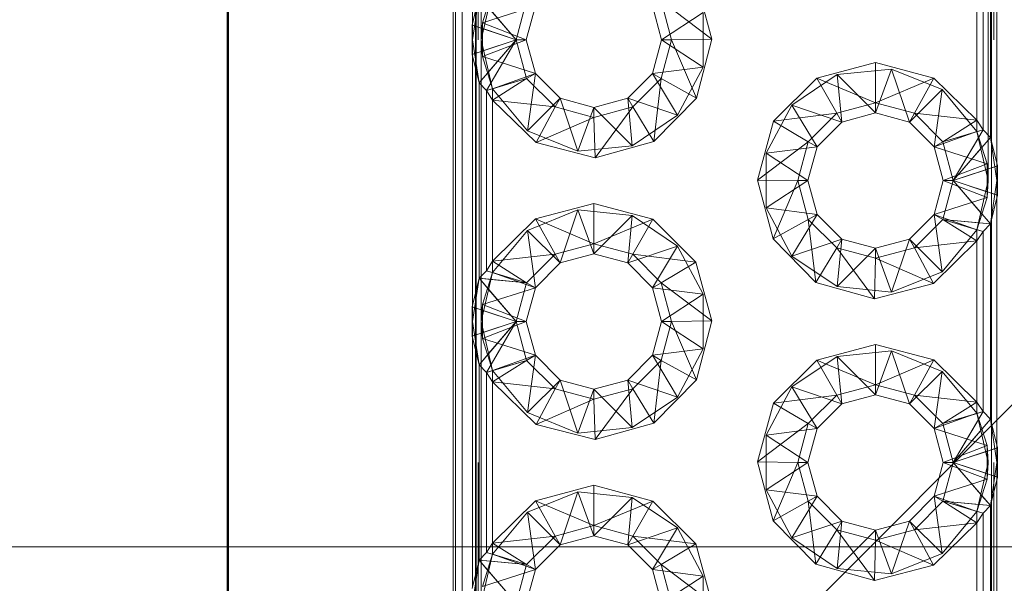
# Paper-space layout 'Layout1' of a CAD drawing. Extents: x -2 to 1380, y -36 to 422.
# Tile 21 of 79: x 314.52 to 316.27, y 154.56 to 155.56. Entities that reach past the tile are written whole.
import ezdxf

# ---------------------------------------------------------------- set-up
doc = ezdxf.new("R2010")
doc.units = 0
for name, pattern in [('ACAD_ISO02W100', [15, 12, -3]), ('ACAD_ISO04W100', [30.5, 24, -3, 0.5, -3]), ('HP_01_CER_B', [8, 5, -1, 1, -1])]:
    doc.linetypes.add(name, pattern=pattern)
for name, color, linetype, lineweight in [('SS_1.ET-HALA_TaO-JD-LAVKA-ZEBRIK', 9, 'CONTINUOUS', 13), ('SS_1.ET-HALA_TaO-RASTR', 7, 'HP_01_CER_B', 13), ('SS_2.ET-HALA_TaO-LAVKA_+5.100m', 210, 'CONTINUOUS', 50), ('SS_SRAFY', 8, 'CONTINUOUS', 18)]:
    doc.layers.add(name, color=color, linetype=linetype, lineweight=lineweight)

psp = doc.layouts.get("Layout1")

# ---------------------------------------------------------------- hatches: boundary and pattern name
at = {"layer": 'SS_SRAFY'}
h = psp.add_hatch(dxfattribs=at)
h.set_pattern_fill('ANSI37', color=8, scale=0.7, angle=90, style=0)
h.set_pattern_definition([(135, (274.3477, 144.3783), (-1.571545, -1.571545), []), (225, (274.3477, 144.3783), (1.571545, -1.571545), [])])
h.paths.add_polyline_path([(335.1875, 123.6274), (335.1875, 143.6073), (331.1675, 143.6073), (331.1675, 165.6274), (218.2076, 165.6274), (218.2076, 159.6073), (215.1875, 159.6073), (215.1875, 123.6274)], flags=0)
h.paths.add_polyline_path([(316.3875, 148.5273), (316.3875, 150.9274), (316.7476, 150.9274), (316.7476, 148.5273)], flags=0)
h.paths.add_polyline_path([(316.3875, 158.1273), (316.3875, 160.5274), (316.7476, 160.5274), (316.7476, 158.1273)], flags=0)

# ---------------------------------------------------------------- linework, layer by layer
at = {"layer": 'SS_1.ET-HALA_TaO-JD-LAVKA-ZEBRIK', "color": 5, "linetype": 'Continuous', "ltscale": 0.25}
for p, q in [((315.2875, 158.5274), (315.2875, 150.5274)), ((315.2917, 158.5274), (315.2917, 150.5274)), ((315.3038, 158.5274), (315.3038, 150.5274)), ((315.3223, 155.5579), (315.3223, 155.9969)), ((316.2528, 155.7469), (316.2528, 155.3079)), ((316.2284, 155.3676), (316.2284, 155.6871)), ((316.2415, 155.3541), (316.2415, 155.7007)), ((316.2175, 155.3844), (316.2175, 155.6703)), ((315.7186, 155.6327), (315.747, 155.5284)), ((315.3336, 155.6041), (315.3212, 155.5534)), ((315.3336, 155.6041), (315.3996, 155.5274)), ((315.4181, 155.5963), (315.3996, 155.5274)), ((315.4175, 155.5274), (315.4336, 155.5874)), ((315.6415, 155.5874), (315.6575, 155.5274)), ((315.6569, 155.5963), (315.6754, 155.5274)), ((315.747, 155.5284), (315.6569, 155.5963)), ((315.3996, 155.5274), (315.3212, 155.5534)), ((315.3212, 155.5534), (315.3212, 155.5013)), ((315.3212, 155.5013), (315.3996, 155.5274)), ((315.3996, 155.5274), (315.3336, 155.4507)), ((315.3996, 155.5274), (315.3467, 155.4371)), ((315.3996, 155.5274), (315.4181, 155.4584)), ((315.3996, 155.5274), (315.4175, 155.5274)), ((315.4336, 155.4674), (315.4175, 155.5274)), ((315.6575, 155.5274), (315.6415, 155.4674)), ((315.6754, 155.5274), (315.6569, 155.4584)), ((315.6575, 155.5274), (315.6754, 155.5274)), ((315.747, 155.5284), (315.6754, 155.5274)), ((315.6754, 155.5274), (315.7196, 155.4238)), ((315.747, 155.5284), (315.7196, 155.4238)), ((315.3212, 155.5013), (315.3336, 155.4507)), ((315.3223, 155.0579), (315.3223, 155.4969)), ((315.9331, 155.4589), (316.0375, 155.4868)), ((316.0375, 155.4868), (316.1411, 155.4594)), ((316.0375, 155.4868), (316.0375, 155.4153)), ((315.4336, 155.4674), (315.4181, 155.4584)), ((315.4775, 155.4234), (315.4336, 155.4674)), ((315.6415, 155.4674), (315.5975, 155.4234)), ((315.6415, 155.4674), (315.6569, 155.4584)), ((315.8565, 155.3827), (315.9331, 155.4589)), ((315.9331, 155.4589), (315.9686, 155.3968)), ((315.9331, 155.4589), (316.0375, 155.4153)), ((316.1411, 155.4594), (316.0375, 155.4153)), ((316.1411, 155.4594), (316.1065, 155.3968)), ((316.1411, 155.4594), (316.2175, 155.3844)), ((315.3467, 155.4371), (315.3336, 155.4507)), ((315.3336, 155.4507), (315.3336, 155.1041)), ((315.4181, 155.4584), (315.3467, 155.4371)), ((315.4181, 155.4584), (315.3575, 155.4203)), ((315.4686, 155.408), (315.4181, 155.4584)), ((315.6569, 155.4584), (315.6065, 155.408)), ((315.6569, 155.4584), (315.6437, 155.3468)), ((315.6569, 155.4584), (315.7196, 155.4238)), ((315.3575, 155.4203), (315.3467, 155.4371)), ((315.3467, 155.1176), (315.3467, 155.4371)), ((315.4349, 155.3448), (315.3575, 155.4203)), ((315.4686, 155.408), (315.3575, 155.4203)), ((315.3575, 155.4203), (315.3575, 155.1344)), ((315.4686, 155.408), (315.4349, 155.3448)), ((315.4775, 155.4234), (315.4686, 155.408)), ((315.5375, 155.3895), (315.4686, 155.408)), ((315.5375, 155.4074), (315.4775, 155.4234)), ((315.5975, 155.4234), (315.5375, 155.4074)), ((315.6065, 155.408), (315.5375, 155.3895)), ((315.5375, 155.4074), (315.5375, 155.3895)), ((315.6065, 155.408), (315.5396, 155.3179)), ((315.5975, 155.4234), (315.6065, 155.408)), ((315.6065, 155.408), (315.6437, 155.3468)), ((315.7196, 155.4238), (315.6437, 155.3468)), ((316.0375, 155.4153), (315.9686, 155.3968)), ((316.1065, 155.3968), (316.0375, 155.4153)), ((316.0375, 155.4153), (316.0375, 155.3974)), ((315.5375, 155.3895), (315.4349, 155.3448)), ((315.5375, 155.3895), (315.5396, 155.3179)), ((315.8565, 155.3827), (315.9686, 155.3968)), ((315.9686, 155.3968), (315.9181, 155.3463)), ((315.9686, 155.3968), (315.9775, 155.3813)), ((315.9775, 155.3813), (316.0375, 155.3974)), ((316.0375, 155.3974), (316.0975, 155.3813)), ((316.0975, 155.3813), (316.1065, 155.3968)), ((316.1065, 155.3968), (316.1569, 155.3463)), ((316.2175, 155.3844), (316.1065, 155.3968)), ((315.8281, 155.2784), (315.8565, 155.3827)), ((315.8565, 155.3827), (315.9181, 155.3463)), ((315.9336, 155.3374), (315.9775, 155.3813)), ((316.0975, 155.3813), (316.1415, 155.3374)), ((316.1569, 155.3463), (316.2175, 155.3844)), ((316.2284, 155.3676), (316.2175, 155.3844)), ((316.1569, 155.3463), (316.2284, 155.3676)), ((316.1754, 155.2774), (316.2284, 155.3676)), ((316.1754, 155.2774), (316.2415, 155.3541)), ((316.2415, 155.3541), (316.2284, 155.3676)), ((316.2539, 155.3034), (316.2415, 155.3541)), ((315.5396, 155.3179), (315.4349, 155.3448)), ((315.6437, 155.3468), (315.5396, 155.3179)), ((315.9181, 155.3463), (315.8281, 155.2784)), ((315.9181, 155.3463), (315.8996, 155.2774)), ((315.9175, 155.2774), (315.9336, 155.3374)), ((315.9181, 155.3463), (315.9336, 155.3374)), ((316.1415, 155.3374), (316.1569, 155.3463)), ((316.1415, 155.3374), (316.1575, 155.2774)), ((316.1754, 155.2774), (316.1569, 155.3463)), ((316.2539, 155.3034), (316.1754, 155.2774)), ((316.2539, 155.2513), (316.2539, 155.3034)), ((315.8555, 155.1738), (315.8281, 155.2784)), ((315.8996, 155.2774), (315.8281, 155.2784)), ((315.8996, 155.2774), (315.8555, 155.1738)), ((315.9181, 155.2084), (315.8996, 155.2774)), ((315.8996, 155.2774), (315.9175, 155.2774)), ((315.9336, 155.2174), (315.9175, 155.2774)), ((316.1575, 155.2774), (316.1415, 155.2174)), ((316.1569, 155.2084), (316.1754, 155.2774)), ((316.1575, 155.2774), (316.1754, 155.2774)), ((316.2415, 155.2007), (316.1754, 155.2774)), ((316.1754, 155.2774), (316.2539, 155.2513)), ((316.2415, 155.2007), (316.2539, 155.2513)), ((315.434, 155.2094), (315.5375, 155.2368)), ((315.5375, 155.2368), (315.642, 155.2089)), ((315.5375, 155.2368), (315.5375, 155.1653)), ((316.2528, 155.2469), (316.2528, 154.8079)), ((315.9336, 155.2174), (315.9181, 155.2084)), ((315.9775, 155.1734), (315.9336, 155.2174)), ((316.1415, 155.2174), (316.0975, 155.1734)), ((316.1569, 155.2084), (316.1415, 155.2174)), ((315.3575, 155.1344), (315.434, 155.2094)), ((315.434, 155.2094), (315.4686, 155.1468)), ((315.434, 155.2094), (315.5375, 155.1653)), ((315.5375, 155.1653), (315.642, 155.2089)), ((315.642, 155.2089), (315.6065, 155.1468)), ((315.642, 155.2089), (315.7186, 155.1327)), ((315.9181, 155.2084), (315.8555, 155.1738)), ((315.9181, 155.2084), (315.9313, 155.0968)), ((315.9686, 155.158), (315.9181, 155.2084)), ((316.1569, 155.2084), (316.1065, 155.158)), ((316.2175, 155.1703), (316.1569, 155.2084)), ((316.2284, 155.1871), (316.1569, 155.2084)), ((316.1569, 155.2084), (316.2415, 155.2007)), ((316.2284, 155.1871), (316.2415, 155.2007)), ((316.2415, 154.8541), (316.2415, 155.2007)), ((316.2284, 155.1871), (316.2175, 155.1703)), ((316.2284, 154.8676), (316.2284, 155.1871)), ((315.4686, 155.1468), (315.5375, 155.1653)), ((315.5375, 155.1653), (315.6065, 155.1468)), ((315.5375, 155.1653), (315.5375, 155.1474)), ((315.9313, 155.0968), (315.8555, 155.1738)), ((315.9775, 155.1734), (315.9686, 155.158)), ((316.0375, 155.1574), (315.9775, 155.1734)), ((316.0975, 155.1734), (316.0375, 155.1574)), ((316.1065, 155.158), (316.0975, 155.1734)), ((316.2175, 155.1703), (316.1065, 155.158)), ((316.2175, 155.1703), (316.1402, 155.0948)), ((316.2175, 154.8844), (316.2175, 155.1703)), ((315.3575, 155.1344), (315.4686, 155.1468)), ((315.4181, 155.0963), (315.4686, 155.1468)), ((315.4686, 155.1468), (315.4775, 155.1313)), ((315.4775, 155.1313), (315.5375, 155.1474)), ((315.5375, 155.1474), (315.5975, 155.1313)), ((315.6065, 155.1468), (315.5975, 155.1313)), ((315.6065, 155.1468), (315.6569, 155.0963)), ((315.7186, 155.1327), (315.6065, 155.1468)), ((315.9686, 155.158), (315.9313, 155.0968)), ((315.9686, 155.158), (316.0355, 155.0679)), ((316.0375, 155.1395), (315.9686, 155.158)), ((316.1065, 155.158), (316.0375, 155.1395)), ((316.0375, 155.1574), (316.0375, 155.1395)), ((316.1402, 155.0948), (316.1065, 155.158)), ((315.3467, 155.1176), (315.3575, 155.1344)), ((315.3575, 155.1344), (315.4181, 155.0963)), ((315.4336, 155.0874), (315.4775, 155.1313)), ((315.5975, 155.1313), (315.6415, 155.0874)), ((315.7186, 155.1327), (315.6569, 155.0963)), ((315.7186, 155.1327), (315.747, 155.0284)), ((316.0375, 155.1395), (316.0355, 155.0679)), ((316.0375, 155.1395), (316.1402, 155.0948)), ((315.3467, 155.1176), (315.3336, 155.1041)), ((315.3467, 155.1176), (315.4181, 155.0963)), ((315.3336, 155.1041), (315.3212, 155.0534)), ((315.3336, 155.1041), (315.3996, 155.0274)), ((315.4181, 155.0963), (315.3336, 155.1041)), ((315.3996, 155.0274), (315.4181, 155.0963)), ((315.4181, 155.0963), (315.4336, 155.0874)), ((315.6569, 155.0963), (315.6415, 155.0874)), ((315.6569, 155.0963), (315.6754, 155.0274)), ((315.747, 155.0284), (315.6569, 155.0963)), ((316.0355, 155.0679), (315.9313, 155.0968)), ((316.1402, 155.0948), (316.0355, 155.0679)), ((315.4175, 155.0274), (315.4336, 155.0874)), ((315.6415, 155.0874), (315.6575, 155.0274)), ((315.3212, 155.0534), (315.3996, 155.0274)), ((315.3212, 155.0534), (315.3212, 155.0013)), ((315.3212, 155.0013), (315.3996, 155.0274)), ((315.3996, 155.0274), (315.3336, 154.9507)), ((315.3996, 155.0274), (315.3467, 154.9371)), ((315.4181, 154.9584), (315.3996, 155.0274)), ((315.3996, 155.0274), (315.4175, 155.0274)), ((315.4336, 154.9674), (315.4175, 155.0274)), ((315.6575, 155.0274), (315.6415, 154.9674)), ((315.6754, 155.0274), (315.6569, 154.9584)), ((315.6575, 155.0274), (315.6754, 155.0274)), ((315.747, 155.0284), (315.6754, 155.0274)), ((315.6754, 155.0274), (315.7196, 154.9238)), ((315.747, 155.0284), (315.7196, 154.9238)), ((315.3212, 155.0013), (315.3336, 154.9507)), ((315.3223, 154.5579), (315.3223, 154.9969)), ((315.9331, 154.9589), (316.0375, 154.9868)), ((316.0375, 154.9868), (316.1411, 154.9594)), ((316.0375, 154.9868), (316.0375, 154.9153)), ((315.4181, 154.9584), (315.3467, 154.9371)), ((315.4181, 154.9584), (315.3575, 154.9203)), ((315.4336, 154.9674), (315.4181, 154.9584)), ((315.4686, 154.908), (315.4181, 154.9584)), ((315.4775, 154.9234), (315.4336, 154.9674)), ((315.6415, 154.9674), (315.5975, 154.9234)), ((315.6569, 154.9584), (315.6065, 154.908)), ((315.6415, 154.9674), (315.6569, 154.9584)), ((315.6569, 154.9584), (315.6437, 154.8468)), ((315.6569, 154.9584), (315.7196, 154.9238)), ((315.8565, 154.8827), (315.9331, 154.9589)), ((315.9331, 154.9589), (315.9686, 154.8968)), ((315.9331, 154.9589), (316.0375, 154.9153)), ((316.0375, 154.9153), (316.1411, 154.9594)), ((316.1411, 154.9594), (316.1065, 154.8968)), ((316.1411, 154.9594), (316.2175, 154.8844)), ((315.3336, 154.9507), (315.3467, 154.9371)), ((315.3336, 154.9507), (315.3336, 154.6041)), ((315.3467, 154.9371), (315.3575, 154.9203)), ((315.3467, 154.6176), (315.3467, 154.9371)), ((315.4349, 154.8448), (315.3575, 154.9203)), ((315.4686, 154.908), (315.3575, 154.9203)), ((315.3575, 154.9203), (315.3575, 154.6344)), ((315.4775, 154.9234), (315.4686, 154.908)), ((315.5375, 154.9074), (315.4775, 154.9234)), ((315.5975, 154.9234), (315.5375, 154.9074)), ((315.5975, 154.9234), (315.6065, 154.908)), ((315.7196, 154.9238), (315.6437, 154.8468)), ((315.4686, 154.908), (315.4349, 154.8448)), ((315.5375, 154.8895), (315.4686, 154.908)), ((315.6065, 154.908), (315.5375, 154.8895)), ((315.5375, 154.9074), (315.5375, 154.8895)), ((315.6065, 154.908), (315.5396, 154.8179)), ((315.6065, 154.908), (315.6437, 154.8468)), ((315.9686, 154.8968), (316.0375, 154.9153)), ((316.0375, 154.9153), (316.1065, 154.8968)), ((316.0375, 154.9153), (316.0375, 154.8974)), ((315.5375, 154.8895), (315.4349, 154.8448)), ((315.5375, 154.8895), (315.5396, 154.8179)), ((315.8281, 154.7784), (315.8565, 154.8827)), ((315.8565, 154.8827), (315.9686, 154.8968)), ((315.9181, 154.8463), (315.8565, 154.8827)), ((315.9181, 154.8463), (315.9686, 154.8968)), ((315.9775, 154.8813), (315.9686, 154.8968)), ((315.9775, 154.8813), (316.0375, 154.8974)), ((316.0375, 154.8974), (316.0975, 154.8813)), ((316.0975, 154.8813), (316.1065, 154.8968)), ((316.1065, 154.8968), (316.1569, 154.8463)), ((316.1065, 154.8968), (316.2175, 154.8844)), ((316.1569, 154.8463), (316.2175, 154.8844)), ((316.2175, 154.8844), (316.2284, 154.8676)), ((315.9336, 154.8374), (315.9775, 154.8813)), ((316.0975, 154.8813), (316.1415, 154.8374)), ((316.1569, 154.8463), (316.2284, 154.8676)), ((316.1754, 154.7774), (316.2284, 154.8676)), ((316.2284, 154.8676), (316.2415, 154.8541)), ((316.1754, 154.7774), (316.2415, 154.8541)), ((316.2539, 154.8034), (316.2415, 154.8541)), ((315.5396, 154.8179), (315.4349, 154.8448)), ((315.6437, 154.8468), (315.5396, 154.8179)), ((315.8281, 154.7784), (315.9181, 154.8463)), ((315.8996, 154.7774), (315.9181, 154.8463)), ((315.9175, 154.7774), (315.9336, 154.8374)), ((315.9181, 154.8463), (315.9336, 154.8374)), ((316.1415, 154.8374), (316.1569, 154.8463)), ((316.1415, 154.8374), (316.1575, 154.7774)), ((316.1754, 154.7774), (316.1569, 154.8463)), ((316.2539, 154.8034), (316.1754, 154.7774)), ((316.2539, 154.7513), (316.2539, 154.8034)), ((315.8555, 154.6738), (315.8281, 154.7784)), ((315.8281, 154.7784), (315.8996, 154.7774)), ((315.8996, 154.7774), (315.8555, 154.6738)), ((315.9181, 154.7084), (315.8996, 154.7774)), ((315.8996, 154.7774), (315.9175, 154.7774)), ((315.9336, 154.7174), (315.9175, 154.7774)), ((316.1575, 154.7774), (316.1415, 154.7174)), ((316.1569, 154.7084), (316.1754, 154.7774)), ((316.1575, 154.7774), (316.1754, 154.7774)), ((316.2415, 154.7007), (316.1754, 154.7774)), ((316.1754, 154.7774), (316.2539, 154.7513)), ((316.2415, 154.7007), (316.2539, 154.7513)), ((316.2528, 154.7469), (316.2528, 154.3079)), ((315.434, 154.7094), (315.5375, 154.7368)), ((315.5375, 154.7368), (315.642, 154.7089)), ((315.5375, 154.7368), (315.5375, 154.6653)), ((315.3575, 154.6344), (315.434, 154.7094)), ((315.4686, 154.6468), (315.434, 154.7094)), ((315.434, 154.7094), (315.5375, 154.6653)), ((315.5375, 154.6653), (315.642, 154.7089)), ((315.642, 154.7089), (315.6065, 154.6468)), ((315.642, 154.7089), (315.7186, 154.6327)), ((315.9181, 154.7084), (315.8555, 154.6738)), ((315.9336, 154.7174), (315.9181, 154.7084)), ((315.9181, 154.7084), (315.9313, 154.5968)), ((315.9686, 154.658), (315.9181, 154.7084)), ((315.9775, 154.6734), (315.9336, 154.7174)), ((316.1415, 154.7174), (316.0975, 154.6734)), ((316.1065, 154.658), (316.1569, 154.7084)), ((316.1569, 154.7084), (316.1415, 154.7174)), ((316.2175, 154.6703), (316.1569, 154.7084)), ((316.2284, 154.6871), (316.1569, 154.7084)), ((316.2415, 154.7007), (316.1569, 154.7084)), ((316.2284, 154.6871), (316.2415, 154.7007)), ((316.2415, 154.3541), (316.2415, 154.7007)), ((315.9313, 154.5968), (315.8555, 154.6738)), ((315.9686, 154.658), (315.9775, 154.6734)), ((316.0375, 154.6574), (315.9775, 154.6734)), ((316.0975, 154.6734), (316.0375, 154.6574)), ((316.1065, 154.658), (316.0975, 154.6734)), ((316.2284, 154.6871), (316.2175, 154.6703)), ((316.2284, 154.3676), (316.2284, 154.6871)), ((315.4686, 154.6468), (315.5375, 154.6653)), ((315.5375, 154.6653), (315.6065, 154.6468)), ((315.5375, 154.6653), (315.5375, 154.6474)), ((315.9686, 154.658), (315.9313, 154.5968)), ((315.9686, 154.658), (316.0355, 154.5679)), ((316.0375, 154.6395), (315.9686, 154.658)), ((316.1065, 154.658), (316.0375, 154.6395)), ((316.0375, 154.6574), (316.0375, 154.6395)), ((316.2175, 154.6703), (316.1065, 154.658)), ((316.1402, 154.5948), (316.1065, 154.658)), ((316.2175, 154.6703), (316.1402, 154.5948)), ((316.2175, 154.3844), (316.2175, 154.6703)), ((315.3575, 154.6344), (315.4686, 154.6468)), ((315.4181, 154.5963), (315.4686, 154.6468)), ((315.4686, 154.6468), (315.4775, 154.6313)), ((315.4775, 154.6313), (315.5375, 154.6474)), ((315.5375, 154.6474), (315.5975, 154.6313)), ((315.6065, 154.6468), (315.5975, 154.6313)), ((315.6065, 154.6468), (315.6569, 154.5963)), ((315.7186, 154.6327), (315.6065, 154.6468)), ((316.0375, 154.6395), (316.0355, 154.5679)), ((316.0375, 154.6395), (316.1402, 154.5948)), ((315.3467, 154.6176), (315.3575, 154.6344)), ((315.3575, 154.6344), (315.4181, 154.5963)), ((315.4336, 154.5874), (315.4775, 154.6313)), ((315.5975, 154.6313), (315.6415, 154.5874)), ((315.7186, 154.6327), (315.6569, 154.5963)), ((315.7186, 154.6327), (315.747, 154.5284)), ((315.3336, 154.6041), (315.3212, 154.5534)), ((315.3467, 154.6176), (315.3336, 154.6041)), ((315.3336, 154.6041), (315.3996, 154.5274)), ((315.3336, 154.6041), (315.4181, 154.5963)), ((315.3467, 154.6176), (315.4181, 154.5963)), ((315.3996, 154.5274), (315.4181, 154.5963)), ((315.4175, 154.5274), (315.4336, 154.5874)), ((315.4181, 154.5963), (315.4336, 154.5874)), ((315.6569, 154.5963), (315.6415, 154.5874)), ((315.6415, 154.5874), (315.6575, 154.5274)), ((315.6569, 154.5963), (315.6754, 154.5274)), ((315.747, 154.5284), (315.6569, 154.5963)), ((316.0355, 154.5679), (315.9313, 154.5968)), ((316.1402, 154.5948), (316.0355, 154.5679))]:
    psp.add_line(p, q, dxfattribs=at)
at = {"layer": 'SS_1.ET-HALA_TaO-JD-LAVKA-ZEBRIK', "color": 9, "linetype": 'ACAD_ISO02W100', "ltscale": 0.25}
for p, q in [((315.3275, 150.5274), (315.3275, 158.5274)), ((315.3287, 150.5274), (315.3287, 158.5274)), ((315.3321, 158.5274), (315.3321, 150.5274)), ((315.3375, 150.5274), (315.3375, 158.5274)), ((316.2435, 150.5274), (316.2435, 158.5274)), ((316.2475, 158.5274), (316.2475, 150.5274)), ((316.2375, 158.2774), (316.2375, 150.7774)), ((315.3223, 155.5274), (315.3336, 155.6041)), ((315.3375, 155.5274), (315.3575, 155.6145)), ((315.3575, 155.6145), (315.3398, 155.5573)), ((315.4336, 155.5874), (315.3398, 155.5573)), ((315.3506, 155.5843), (315.3996, 155.5274)), ((315.7316, 155.5758), (315.6575, 155.5274)), ((315.7316, 155.5758), (315.7316, 155.4789)), ((315.3259, 155.5519), (315.3212, 155.5534)), ((315.3223, 155.5274), (315.3212, 155.5534)), ((315.3223, 155.4969), (315.3223, 155.5579)), ((315.339, 155.5475), (315.3259, 155.5519)), ((315.3398, 155.5573), (315.3375, 155.5274)), ((315.3419, 155.5465), (315.339, 155.5475)), ((315.3398, 155.5573), (315.4175, 155.5274)), ((315.3398, 155.5573), (315.3398, 155.4974)), ((315.3996, 155.5274), (315.3419, 155.5465)), ((315.3212, 155.5013), (315.3223, 155.5274)), ((315.3336, 155.4507), (315.3223, 155.5274)), ((315.3375, 155.5274), (315.3398, 155.4974)), ((315.3575, 155.4402), (315.3375, 155.5274)), ((315.3398, 155.4974), (315.4175, 155.5274)), ((315.3419, 155.5082), (315.3996, 155.5274)), ((315.3996, 155.5274), (315.3506, 155.4704)), ((315.3996, 155.5274), (315.355, 155.4513)), ((315.6575, 155.5274), (315.7316, 155.4789)), ((315.3212, 155.5013), (315.3259, 155.5029)), ((315.3259, 155.5029), (315.339, 155.5072)), ((315.339, 155.5072), (315.3419, 155.5082)), ((315.3398, 155.4974), (315.3575, 155.4402)), ((315.3398, 155.4974), (315.4336, 155.4674)), ((315.6415, 155.4674), (315.7316, 155.4789)), ((315.7316, 155.4789), (315.6861, 155.3934)), ((315.3488, 155.4683), (315.3336, 155.4507)), ((315.3506, 155.4704), (315.3488, 155.4683)), ((315.4336, 155.4674), (315.3575, 155.4402)), ((315.4336, 155.4674), (315.4196, 155.3658)), ((315.6415, 155.4674), (315.6861, 155.3934)), ((315.889, 155.4113), (315.9694, 155.4654)), ((315.9694, 155.4654), (316.0657, 155.4754)), ((315.9694, 155.4654), (315.9775, 155.3813)), ((315.9694, 155.4654), (316.0375, 155.3974)), ((316.0657, 155.4754), (316.0375, 155.3974)), ((316.0975, 155.3813), (316.0657, 155.4754)), ((316.0657, 155.4754), (316.1555, 155.4389)), ((315.3544, 155.4503), (315.3467, 155.4371)), ((315.355, 155.4513), (315.3544, 155.4503)), ((315.4181, 155.4584), (315.3575, 155.4403)), ((315.3575, 155.4403), (315.3467, 155.4371)), ((315.4196, 155.3658), (315.3575, 155.4402)), ((315.3575, 155.4402), (315.3575, 155.4203)), ((316.0975, 155.3813), (316.1555, 155.4389)), ((316.1415, 155.3374), (316.1555, 155.4389)), ((316.1555, 155.4389), (316.2175, 155.3645)), ((315.4775, 155.4234), (315.4196, 155.3658)), ((315.4775, 155.4234), (315.5093, 155.3294)), ((315.5375, 155.4074), (315.5093, 155.3294)), ((315.5375, 155.4074), (315.6057, 155.3393)), ((315.5975, 155.4234), (315.6057, 155.3393)), ((315.5975, 155.4234), (315.6861, 155.3934)), ((315.8435, 155.3258), (315.889, 155.4113)), ((315.889, 155.4113), (315.9336, 155.3374)), ((315.889, 155.4113), (315.9775, 155.3813)), ((315.6861, 155.3934), (315.6057, 155.3393)), ((316.2175, 155.3645), (316.2175, 155.3844)), ((315.5093, 155.3294), (315.4196, 155.3658)), ((316.1415, 155.3374), (316.2175, 155.3645)), ((316.1569, 155.3463), (316.2176, 155.3644)), ((316.2175, 155.3645), (316.2375, 155.2774)), ((316.2353, 155.3073), (316.2175, 155.3645)), ((316.2176, 155.3644), (316.2284, 155.3676)), ((316.2201, 155.3535), (316.2207, 155.3545)), ((316.2207, 155.3545), (316.2284, 155.3676)), ((316.2263, 155.3364), (316.2415, 155.3541)), ((316.2415, 155.3541), (316.2528, 155.2774)), ((315.6057, 155.3393), (315.5093, 155.3294)), ((315.8435, 155.3258), (315.9336, 155.3374)), ((316.2353, 155.3073), (316.1415, 155.3374)), ((316.1754, 155.2774), (316.2201, 155.3535)), ((315.8435, 155.3258), (315.9175, 155.2774)), ((315.8435, 155.2289), (315.8435, 155.3258)), ((316.1754, 155.2774), (316.2245, 155.3343)), ((316.2245, 155.3343), (316.2263, 155.3364)), ((316.1575, 155.2774), (316.2353, 155.3073)), ((316.2375, 155.2774), (316.2353, 155.3073)), ((316.2353, 155.2474), (316.2353, 155.3073)), ((316.2492, 155.3019), (316.236, 155.2975)), ((316.2539, 155.3034), (316.2492, 155.3019)), ((316.2528, 155.3079), (316.2528, 155.2469)), ((316.2539, 155.3034), (316.2528, 155.2774)), ((316.2331, 155.2965), (316.1754, 155.2774)), ((316.236, 155.2975), (316.2331, 155.2965)), ((315.9175, 155.2774), (315.8435, 155.2289)), ((316.2353, 155.2474), (316.1575, 155.2774)), ((316.2245, 155.2204), (316.1754, 155.2774)), ((316.1754, 155.2774), (316.2331, 155.2582)), ((316.2375, 155.2774), (316.2175, 155.1902)), ((316.2353, 155.2474), (316.2375, 155.2774)), ((316.2528, 155.2774), (316.2415, 155.2007)), ((316.2528, 155.2774), (316.2539, 155.2513)), ((316.2331, 155.2582), (316.236, 155.2572)), ((316.236, 155.2572), (316.2492, 155.2529)), ((316.2492, 155.2529), (316.2539, 155.2513)), ((316.1415, 155.2174), (316.2353, 155.2474)), ((316.2175, 155.1902), (316.2353, 155.2474)), ((315.4196, 155.1889), (315.5093, 155.2254)), ((315.5093, 155.2254), (315.4775, 155.1313)), ((315.5093, 155.2254), (315.5375, 155.1474)), ((315.5093, 155.2254), (315.6057, 155.2154)), ((315.6057, 155.2154), (315.5375, 155.1474)), ((315.6057, 155.2154), (315.5975, 155.1313)), ((315.6057, 155.2154), (315.6861, 155.1613)), ((315.889, 155.1434), (315.8435, 155.2289)), ((315.8435, 155.2289), (315.9336, 155.2174)), ((315.9336, 155.2174), (315.889, 155.1434)), ((316.1555, 155.1158), (316.1415, 155.2174)), ((316.2175, 155.1902), (316.1415, 155.2174)), ((316.2263, 155.2183), (316.2245, 155.2204)), ((316.2415, 155.2007), (316.2263, 155.2183)), ((316.2176, 155.1903), (316.1569, 155.2084)), ((316.1569, 155.2084), (316.2204, 155.2026)), ((316.2204, 155.2026), (316.2214, 155.2025)), ((316.2214, 155.2025), (316.2415, 155.2007)), ((315.3575, 155.1145), (315.4196, 155.1889)), ((315.4196, 155.1889), (315.4336, 155.0874)), ((315.4196, 155.1889), (315.4775, 155.1313)), ((316.2175, 155.1902), (316.1555, 155.1158)), ((316.2175, 155.1703), (316.2175, 155.1902)), ((316.2284, 155.1871), (316.2176, 155.1903)), ((315.9775, 155.1734), (315.889, 155.1434)), ((315.9775, 155.1734), (315.9694, 155.0893)), ((316.0975, 155.1734), (316.0657, 155.0794)), ((316.1555, 155.1158), (316.0975, 155.1734)), ((315.6861, 155.1613), (315.5975, 155.1313)), ((315.6861, 155.1613), (315.6415, 155.0874)), ((315.6861, 155.1613), (315.7316, 155.0758)), ((316.0375, 155.1574), (315.9694, 155.0893)), ((316.0375, 155.1574), (316.0657, 155.0794)), ((315.3575, 155.1344), (315.3575, 155.1145)), ((315.9694, 155.0893), (315.889, 155.1434)), ((315.3375, 155.0274), (315.3575, 155.1145)), ((315.3575, 155.1145), (315.3398, 155.0573)), ((315.3467, 155.1176), (315.3575, 155.1144)), ((315.3575, 155.1145), (315.4336, 155.0874)), ((315.3575, 155.1144), (315.4181, 155.0963)), ((316.1555, 155.1158), (316.0657, 155.0794)), ((315.3223, 155.0274), (315.3336, 155.1041)), ((315.3336, 155.1041), (315.3488, 155.0864)), ((315.3537, 155.1022), (315.3336, 155.1041)), ((315.3547, 155.1021), (315.3537, 155.1022)), ((315.4181, 155.0963), (315.3547, 155.1021)), ((315.3398, 155.0573), (315.4336, 155.0874)), ((315.3488, 155.0864), (315.3506, 155.0843)), ((315.3506, 155.0843), (315.3996, 155.0274)), ((315.7316, 155.0758), (315.6415, 155.0874)), ((315.6575, 155.0274), (315.7316, 155.0758)), ((315.7316, 155.0758), (315.7316, 154.9789)), ((316.0657, 155.0794), (315.9694, 155.0893)), ((315.3223, 154.9969), (315.3223, 155.0579)), ((315.3398, 155.0573), (315.3375, 155.0274)), ((315.3398, 155.0573), (315.4175, 155.0274)), ((315.3398, 155.0573), (315.3398, 154.9974)), ((315.3212, 155.0534), (315.3259, 155.0519)), ((315.3212, 155.0534), (315.3223, 155.0274)), ((315.3259, 155.0519), (315.339, 155.0475)), ((315.339, 155.0475), (315.3419, 155.0465)), ((315.3419, 155.0465), (315.3996, 155.0274)), ((315.3212, 155.0013), (315.3223, 155.0274)), ((315.3336, 154.9507), (315.3223, 155.0274)), ((315.3375, 155.0274), (315.3398, 154.9974)), ((315.3575, 154.9402), (315.3375, 155.0274)), ((315.3398, 154.9974), (315.4175, 155.0274)), ((315.3419, 155.0082), (315.3996, 155.0274)), ((315.3996, 155.0274), (315.3506, 154.9704)), ((315.3996, 155.0274), (315.355, 154.9513)), ((315.6575, 155.0274), (315.7316, 154.9789)), ((315.3259, 155.0029), (315.339, 155.0072)), ((315.339, 155.0072), (315.3419, 155.0082)), ((315.3212, 155.0013), (315.3259, 155.0029)), ((315.3398, 154.9974), (315.3575, 154.9402)), ((315.3398, 154.9974), (315.4336, 154.9674)), ((315.3506, 154.9704), (315.3488, 154.9683)), ((315.6415, 154.9674), (315.7316, 154.9789)), ((315.7316, 154.9789), (315.6861, 154.8934)), ((315.9694, 154.9654), (316.0657, 154.9754)), ((316.0657, 154.9754), (316.0375, 154.8974)), ((316.0975, 154.8813), (316.0657, 154.9754)), ((316.0657, 154.9754), (316.1555, 154.9389)), ((315.3488, 154.9683), (315.3336, 154.9507)), ((315.4336, 154.9674), (315.3575, 154.9402)), ((315.4181, 154.9584), (315.3575, 154.9403)), ((315.4336, 154.9674), (315.4196, 154.8658)), ((315.6415, 154.9674), (315.6861, 154.8934)), ((315.889, 154.9113), (315.9694, 154.9654)), ((315.9694, 154.9654), (315.9775, 154.8813)), ((315.9694, 154.9654), (316.0375, 154.8974)), ((315.3544, 154.9503), (315.3467, 154.9371)), ((315.3575, 154.9403), (315.3467, 154.9371)), ((315.355, 154.9513), (315.3544, 154.9503)), ((315.4196, 154.8658), (315.3575, 154.9402)), ((315.3575, 154.9402), (315.3575, 154.9203)), ((316.0975, 154.8813), (316.1555, 154.9389)), ((316.1415, 154.8374), (316.1555, 154.9389)), ((316.1555, 154.9389), (316.2175, 154.8645)), ((315.4775, 154.9234), (315.4196, 154.8658)), ((315.4775, 154.9234), (315.5093, 154.8294)), ((315.5975, 154.9234), (315.6057, 154.8393)), ((315.5975, 154.9234), (315.6861, 154.8934)), ((315.5375, 154.9074), (315.5093, 154.8294)), ((315.5375, 154.9074), (315.6057, 154.8393)), ((315.8435, 154.8258), (315.889, 154.9113)), ((315.889, 154.9113), (315.9336, 154.8374)), ((315.889, 154.9113), (315.9775, 154.8813)), ((315.6861, 154.8934), (315.6057, 154.8393)), ((316.2175, 154.8645), (316.2175, 154.8844)), ((315.5093, 154.8294), (315.4196, 154.8658)), ((316.2176, 154.8644), (316.2284, 154.8676)), ((316.2207, 154.8545), (316.2284, 154.8676)), ((316.1415, 154.8374), (316.2175, 154.8645)), ((316.1569, 154.8463), (316.2176, 154.8644)), ((316.1754, 154.7774), (316.2201, 154.8535)), ((316.2175, 154.8645), (316.2375, 154.7774)), ((316.2353, 154.8073), (316.2175, 154.8645)), ((316.2201, 154.8535), (316.2207, 154.8545)), ((316.2263, 154.8364), (316.2415, 154.8541)), ((316.2415, 154.8541), (316.2528, 154.7774)), ((315.6057, 154.8393), (315.5093, 154.8294)), ((315.8435, 154.8258), (315.9336, 154.8374)), ((316.2353, 154.8073), (316.1415, 154.8374)), ((316.1754, 154.7774), (316.2245, 154.8343)), ((316.2245, 154.8343), (316.2263, 154.8364)), ((315.8435, 154.8258), (315.9175, 154.7774)), ((315.8435, 154.7289), (315.8435, 154.8258)), ((316.2353, 154.8073), (316.1575, 154.7774)), ((316.2331, 154.7965), (316.1754, 154.7774)), ((316.236, 154.7975), (316.2331, 154.7965)), ((316.2375, 154.7774), (316.2353, 154.8073)), ((316.2353, 154.7474), (316.2353, 154.8073)), ((316.2492, 154.8019), (316.236, 154.7975)), ((316.2539, 154.8034), (316.2492, 154.8019)), ((316.2528, 154.8079), (316.2528, 154.7469)), ((316.2539, 154.8034), (316.2528, 154.7774)), ((315.9175, 154.7774), (315.8435, 154.7289)), ((316.2353, 154.7474), (316.1575, 154.7774)), ((316.2245, 154.7204), (316.1754, 154.7774)), ((316.1754, 154.7774), (316.2331, 154.7582)), ((316.2375, 154.7774), (316.2175, 154.6902)), ((316.2353, 154.7474), (316.2375, 154.7774)), ((316.2528, 154.7774), (316.2415, 154.7007)), ((316.2528, 154.7774), (316.2539, 154.7513)), ((316.1415, 154.7174), (316.2353, 154.7474)), ((316.2175, 154.6902), (316.2353, 154.7474)), ((316.2331, 154.7582), (316.236, 154.7572)), ((316.236, 154.7572), (316.2492, 154.7529)), ((316.2492, 154.7529), (316.2539, 154.7513)), ((315.4196, 154.6889), (315.5093, 154.7254)), ((315.5093, 154.7254), (315.4775, 154.6313)), ((315.5093, 154.7254), (315.5375, 154.6474)), ((315.5093, 154.7254), (315.6057, 154.7154)), ((315.889, 154.6434), (315.8435, 154.7289)), ((315.9336, 154.7174), (315.8435, 154.7289)), ((315.6057, 154.7154), (315.5375, 154.6474)), ((315.6057, 154.7154), (315.5975, 154.6313)), ((315.6057, 154.7154), (315.6861, 154.6613)), ((315.9336, 154.7174), (315.889, 154.6434)), ((316.1555, 154.6158), (316.1415, 154.7174)), ((316.2175, 154.6902), (316.1415, 154.7174)), ((316.2176, 154.6903), (316.1569, 154.7084)), ((316.2204, 154.7026), (316.1569, 154.7084)), ((316.2263, 154.7183), (316.2245, 154.7204)), ((316.2415, 154.7007), (316.2263, 154.7183)), ((316.2175, 154.6902), (316.1555, 154.6158)), ((316.2175, 154.6703), (316.2175, 154.6902)), ((316.2284, 154.6871), (316.2176, 154.6903)), ((316.2214, 154.7025), (316.2204, 154.7026)), ((316.2415, 154.7007), (316.2214, 154.7025)), ((315.3575, 154.6145), (315.4196, 154.6889)), ((315.4196, 154.6889), (315.4336, 154.5874)), ((315.4196, 154.6889), (315.4775, 154.6313)), ((315.9775, 154.6734), (315.889, 154.6434)), ((315.9775, 154.6734), (315.9694, 154.5893)), ((316.0975, 154.6734), (316.0657, 154.5794)), ((316.1555, 154.6158), (316.0975, 154.6734)), ((315.6861, 154.6613), (315.5975, 154.6313)), ((315.6861, 154.6613), (315.6415, 154.5874)), ((315.6861, 154.6613), (315.7316, 154.5758)), ((316.0375, 154.6574), (315.9694, 154.5893)), ((316.0375, 154.6574), (316.0657, 154.5794)), ((315.9694, 154.5893), (315.889, 154.6434)), ((315.3575, 154.6344), (315.3575, 154.6145)), ((315.3223, 154.5274), (315.3336, 154.6041)), ((315.3336, 154.6041), (315.3488, 154.5864)), ((315.3336, 154.6041), (315.3537, 154.6022)), ((315.3375, 154.5274), (315.3575, 154.6145)), ((315.3575, 154.6145), (315.3398, 154.5573)), ((315.3467, 154.6176), (315.3575, 154.6144)), ((315.4336, 154.5874), (315.3575, 154.6145)), ((315.3575, 154.6144), (315.4181, 154.5963)), ((316.1555, 154.6158), (316.0657, 154.5794)), ((315.4336, 154.5874), (315.3398, 154.5573)), ((315.3488, 154.5864), (315.3506, 154.5843)), ((315.3537, 154.6022), (315.3547, 154.6021)), ((315.3547, 154.6021), (315.4181, 154.5963)), ((315.7316, 154.5758), (315.6415, 154.5874)), ((316.0657, 154.5794), (315.9694, 154.5893)), ((315.3506, 154.5843), (315.3996, 154.5274)), ((315.7316, 154.5758), (315.6575, 154.5274)), ((315.7316, 154.5758), (315.7316, 154.4789))]:
    psp.add_line(p, q, dxfattribs=at)
at = {"layer": 'SS_1.ET-HALA_TaO-RASTR', "linetype": 'ACAD_ISO04W100', "ltscale": 0.25}
psp.add_line((70.1875, 154.6274), (825.1574, 154.6274), dxfattribs=at)
at = {"layer": 'SS_2.ET-HALA_TaO-LAVKA_+5.100m', "color": 1, "linetype": 'Continuous', "ltscale": 0.25}
psp.add_line((314.8875, 158.1274), (314.8875, 147.6274), dxfattribs=at)

doc.saveas('drawing.dxf')
